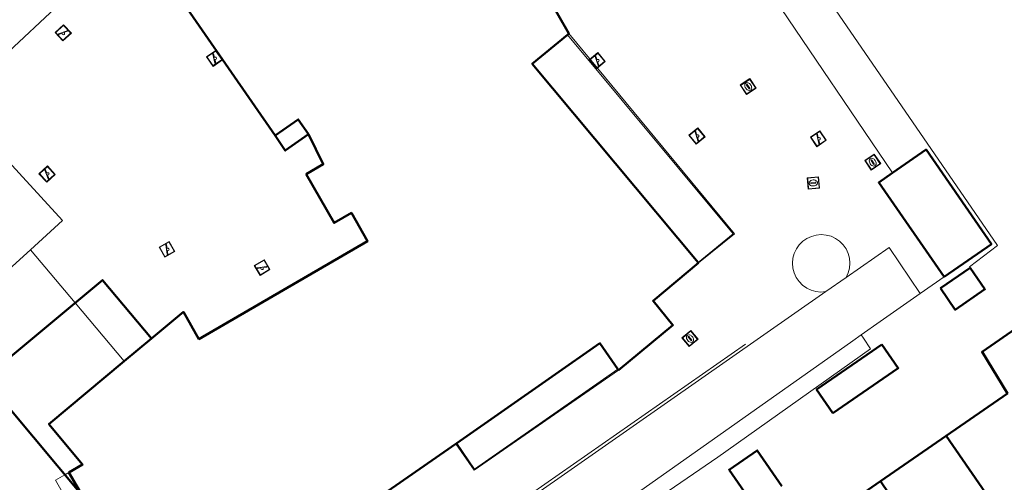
# Model space of a CAD drawing. Header units: metres. Extents: x 94279 to 96109, y 461866 to 463040.
# Tile 33 of 175: x 94731 to 94816, y 462814 to 462854. Entities that reach past the tile are written whole.
import ezdxf

# ---------------------------------------------------------------- set-up
doc = ezdxf.new("R2010")
doc.units = ezdxf.units.M
doc.layers.get('0').update_dxf_attribs({"linetype": 'CONTINUOUS'})
for name, color, linetype, lineweight in [('B_BEBOUWINGSGRENS_0', 132, 'CONTINUOUS', 50), ('B_OVERBOUWLIJN_LIJN_1', 132, 'CONTINUOUS', 50), ('B_TUSSENMUUR_0', 132, 'CONTINUOUS', 50), ('G_GRENS_ALGEMEEN_0', 251, 'CONTINUOUS', 13), ('Q_FIETSENREK_LIJN_0', 251, 'CONTINUOUS', 13), ('Q_INSPECTIE_OF_RIOOLPUT_0', 251, 'CONTINUOUS', 13), ('Q_KOLK_0', 251, 'CONTINUOUS', 13), ('Q_SPEELVOORZIENING_0', 251, 'CONTINUOUS', 13), ('T_HEK_0', 251, 'CONTINUOUS', 13), ('T_HEK_LIJN_0', 251, 'CONTINUOUS', 13), ('V_WEGGRENS_0', 251, 'CONTINUOUS', 13)]:
    doc.layers.add(name, color=color, linetype=linetype, lineweight=lineweight)

# ---------------------------------------------------------------- blocks, each defined once
blk = doc.blocks.new('Q_KOLK')
blk.add_lwpolyline([(-0.5, 0.5), (0.5, 0.5), (0.5, -0.5), (-0.5, -0.5)], close=True)
for points in [[(-0.442, 0.464), (0.438, 0.464, -0.414214), (0.459, 0.442), (0.459, -0.437, -0.414214), (0.438, -0.459), (-0.442, -0.459, -0.414214), (-0.463, -0.437), (-0.463, 0.442, -0.414214), (-0.442, 0.464)], [(-0.345, 0.105, 0.380426), (-0.276, -0.18)], [(-0.008, 0.266, 0.240218), (-0.345, 0.105)], [(-0.194, 0.045, 0.853344), (-0.194, -0.032)], [(0.331, 0.111, 0.240191), (-0.008, 0.266)], [(0.185, -0.032, 0.849746), (0.185, 0.045)], [(0.267, -0.176, 0.380426), (0.331, 0.111)], [(-0.276, -0.18, 0.148452), (0.012, -0.257)], [(0.012, -0.257, 0.131742), (0.267, -0.176)]]:
    blk.add_lwpolyline(points, format="xyb")
for points in [[(-0.194, 0.045), (0.185, 0.045)], [(0.185, -0.032), (-0.194, -0.032)]]:
    blk.add_lwpolyline(points)
blk = doc.blocks.new('Q_INSPECTIE_OF_RIOOLPUT')
blk.add_lwpolyline([(-0.5, 0.5), (0.5, 0.5), (0.5, -0.5), (-0.5, -0.5)], close=True)
for points in [[(-0.442, 0.464), (0.438, 0.464, -0.414214), (0.459, 0.442), (0.459, -0.437, -0.414214), (0.438, -0.459), (-0.442, -0.459, -0.414214), (-0.463, -0.437), (-0.463, 0.442), (-0.463, 0.444), (-0.463, 0.446), (-0.463, 0.448), (-0.462, 0.45), (-0.461, 0.451), (-0.46, 0.453), (-0.459, 0.455), (-0.458, 0.456), (-0.457, 0.457), (-0.456, 0.459), (-0.454, 0.46), (-0.453, 0.461), (-0.451, 0.462), (-0.449, 0.462), (-0.447, 0.463), (-0.446, 0.463), (-0.444, 0.464), (-0.442, 0.464)], [(-0.345, 0.105, 0.380426), (-0.276, -0.18)], [(-0.008, 0.266, 0.240218), (-0.345, 0.105)], [(-0.194, 0.045, 0.853344), (-0.194, -0.032)], [(0.331, 0.111, 0.240191), (-0.008, 0.266)], [(0.185, -0.032, 0.849746), (0.185, 0.045)], [(0.267, -0.176, 0.380426), (0.331, 0.111)], [(-0.276, -0.18, 0.148452), (0.012, -0.257)], [(0.012, -0.257, 0.131742), (0.267, -0.176)]]:
    blk.add_lwpolyline(points, format="xyb")
for points in [[(-0.194, 0.045), (0.185, 0.045)], [(0.185, -0.032), (-0.194, -0.032)]]:
    blk.add_lwpolyline(points)
blk = doc.blocks.new('Q_SPEELVOORZIENING')
blk.add_lwpolyline([(-0.5, 0.5), (0.5, 0.5), (0.5, -0.5), (-0.5, -0.5)], close=True)
for points in [[(-0.442, 0.464), (0.438, 0.464, -0.414214), (0.459, 0.442), (0.459, -0.437, -0.414214), (0.438, -0.459), (-0.442, -0.459, -0.414214), (-0.463, -0.437), (-0.463, 0.442), (-0.463, 0.444), (-0.463, 0.446), (-0.463, 0.448), (-0.462, 0.45), (-0.461, 0.451), (-0.46, 0.453), (-0.459, 0.455), (-0.458, 0.456), (-0.457, 0.457), (-0.456, 0.459), (-0.454, 0.46), (-0.453, 0.461), (-0.451, 0.462), (-0.449, 0.462), (-0.447, 0.463), (-0.446, 0.463), (-0.444, 0.464), (-0.442, 0.464)], [(-0.363, 0.198, 1.168313), (-0.386, 0.141)], [(-0.087, 0.021, 0.778987), (-0.04, -0.167)], [(-0.04, -0.167, 0.508825), (0.056, -0.036)], [(0.355, -0.156, 1.031322), (0.378, -0.1)]]:
    blk.add_lwpolyline(points, format="xyb")
for points in [[(-0.386, 0.141), (-0.087, 0.021)], [(-0.363, 0.198), (0.378, -0.1)], [(0.056, -0.036), (0.355, -0.156)]]:
    blk.add_lwpolyline(points)

msp = doc.modelspace()

# ---------------------------------------------------------------- linework, layer by layer
at = {"layer": 'B_BEBOUWINGSGRENS_0'}
for p, q in [((94778.176, 462853.163), (94778.312, 462853.274)), ((94789.599, 462833.297), (94789.563, 462833.341)), ((94782.573, 462824.047), (94782.637, 462823.959)), ((94811.132, 462818.259), (94805.414, 462814.309)), ((94768.489, 462817.568), (94768.556, 462817.622)), ((94805.414, 462814.309), (94799.8, 462810.43))]:
    msp.add_line(p, q, dxfattribs=at)
for points in [[(94742.358, 462859.457), (94752.757, 462844.397), (94754.773, 462845.79), (94755.659, 462844.506), (94756.944, 462841.888), (94755.444, 462841.033)], [(94778.312, 462853.274), (94776.503, 462856.418), (94780.623, 462858.788)], [(94789.563, 462833.341), (94775.129, 462850.633), (94778.176, 462853.163)], [(94810.969, 462832.101), (94815.061, 462834.94), (94809.389, 462843.164), (94806.462, 462841.145)], [(94755.444, 462841.033), (94757.882, 462836.785), (94759.391, 462837.651), (94760.794, 462835.206), (94746.126, 462826.672), (94744.784, 462829.037), (94742, 462826.719), (94739.639, 462824.747)], [(94806.462, 462841.145), (94805.272, 462840.312), (94810.969, 462832.101)], [(94782.637, 462823.959), (94787.357, 462827.896), (94785.63, 462829.999), (94789.599, 462833.297)], [(94810.638, 462831.096), (94811.925, 462829.23), (94814.501, 462831.006), (94813.214, 462832.872), (94810.638, 462831.096)], [(94820.28, 462823.564), (94817.56, 462827.84), (94814.25, 462825.55), (94816.46, 462821.94), (94811.132, 462818.259)], [(94768.556, 462817.622), (94781.015, 462826.306), (94782.573, 462824.047)], [(94805.545, 462826.202), (94799.858, 462822.269), (94801.279, 462820.215)], [(94801.279, 462820.215), (94806.966, 462824.148), (94805.545, 462826.202)], [(94739.639, 462824.747), (94733.078, 462819.268), (94736.005, 462815.748), (94734.818, 462815.06)], [(94757.511, 462805.222), (94757.603, 462805.301), (94755.112, 462808.245), (94756.607, 462809.303), (94768.489, 462817.568)], [(94796.843, 462813.883), (94794.702, 462816.982), (94792.253, 462815.294), (94794.396, 462812.192)], [(94734.818, 462815.06), (94736.001, 462813.018), (94736.407, 462812.317)]]:
    msp.add_lwpolyline(points, dxfattribs=at)
at = {"layer": 'B_OVERBOUWLIJN_LIJN_1'}
for points in [[(94755.659, 462844.506), (94753.63, 462843.081), (94752.757, 462844.397)], [(94736.001, 462813.018), (94727.452, 462823.254), (94737.746, 462831.806), (94742, 462826.719)]]:
    msp.add_lwpolyline(points, dxfattribs=at)
at = {"layer": 'B_TUSSENMUUR_0'}
for p, q in [((94811.132, 462818.259), (94817.725, 462808.709)), ((94811.971, 462804.735), (94805.414, 462814.309))]:
    msp.add_line(p, q, dxfattribs=at)
at = {"layer": 'G_GRENS_ALGEMEEN_0'}
for p, q in [((94740.604, 462861.99), (94722.525, 462845.132)), ((94802.438, 462832.033), (94800.671, 462830.8))]:
    msp.add_line(p, q, dxfattribs=at)
msp.add_lwpolyline([(94726.679, 462845.244), (94734.267, 462836.995), (94731.475, 462834.445)], dxfattribs=at)
at = {"layer": 'Q_FIETSENREK_LIJN_0'}
msp.add_line((94793.679, 462826.216), (94772.758, 462811.642), dxfattribs=at)
at = {"layer": 'T_HEK_0'}
for p, q in [((94810.969, 462832.101), (94808.873, 462830.634)), ((94803.746, 462827.03), (94803.004, 462826.509)), ((94803.004, 462826.509), (94775.676, 462807.244))]:
    msp.add_line(p, q, dxfattribs=at)
msp.add_lwpolyline([(94808.873, 462830.634), (94805.402, 462828.195), (94803.746, 462827.03)], dxfattribs=at)
at = {"layer": 'T_HEK_LIJN_0'}
for points in [[(94813.162, 462832.967), (94815.585, 462834.829), (94793.854, 462866.491)], [(94789.563, 462833.341), (94792.615, 462835.831), (94778.176, 462853.163)], [(94768.556, 462817.622), (94770.112, 462815.356), (94782.573, 462824.047)]]:
    msp.add_lwpolyline(points, dxfattribs=at)
at = {"layer": 'V_WEGGRENS_0'}
for p, q in [((94790.604, 462864.601), (94806.462, 462841.145)), ((94736.407, 462812.317), (94734.818, 462815.06))]:
    msp.add_line(p, q, dxfattribs=at)
for points in [[(94789.599, 462833.297), (94792.721, 462835.832), (94778.312, 462853.274)], [(94724.259, 462843.006), (94721.725, 462840.627), (94729.267, 462832.444), (94731.475, 462834.445)], [(94802.438, 462832.033), (94802.619, 462832.428), (94802.728, 462832.848), (94802.763, 462833.28), (94802.723, 462833.713), (94802.608, 462834.131), (94802.423, 462834.524), (94802.173, 462834.879), (94801.865, 462835.185), (94801.509, 462835.433), (94801.115, 462835.615), (94800.695, 462835.727), (94800.263, 462835.764), (94799.831, 462835.727), (94799.411, 462835.614), (94799.018, 462835.431), (94798.662, 462835.183), (94798.354, 462834.877), (94798.104, 462834.522), (94797.919, 462834.129), (94797.805, 462833.71), (94797.765, 462833.278), (94797.801, 462832.845), (94797.911, 462832.425), (94798.092, 462832.031), (94798.338, 462831.673), (94798.643, 462831.364), (94798.996, 462831.112), (94799.388, 462830.925), (94799.806, 462830.809), (94800.238, 462830.767), (94800.671, 462830.8)], [(94808.873, 462830.634), (94806.157, 462834.63), (94802.438, 462832.033)], [(94731.475, 462834.445), (94735.363, 462829.826), (94739.639, 462824.747)], [(94800.671, 462830.8), (94772.828, 462811.36), (94774.13, 462809.453)], [(94803.746, 462827.03), (94803.952, 462826.737), (94804.559, 462825.822), (94791.278, 462816.403), (94782.7, 462810.52), (94774.553, 462804.635), (94760.6, 462794.71)], [(94768.489, 462817.568), (94770.085, 462815.268), (94782.637, 462823.959)], [(94734.818, 462815.06), (94734.463, 462814.859), (94733.653, 462814.401)], [(94733.653, 462814.401), (94735.246, 462811.618), (94736.104, 462812.12)]]:
    msp.add_lwpolyline(points, dxfattribs=at)

# ---------------------------------------------------------------- block references
at = {"layer": 'Q_INSPECTIE_OF_RIOOLPUT_0', "rotation": 124.0616171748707}
msp.add_blockref('Q_INSPECTIE_OF_RIOOLPUT', (94804.74, 462842.075), dxfattribs=at)
at = {"layer": 'Q_KOLK_0'}
for p, rotation in [((94793.907, 462848.652), 124.0616171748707), ((94799.582, 462840.255), 4.895330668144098), ((94788.847, 462826.719), 129.3931068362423)]:
    msp.add_blockref('Q_KOLK', p, dxfattribs=dict(at, rotation=rotation))
at = {"layer": 'Q_SPEELVOORZIENING_0'}
for p, rotation in [((94734.323, 462853.33), 42.99840612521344), ((94747.481, 462851.105), 124.6252591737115), ((94780.772, 462850.897), 129.5604319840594), ((94789.447, 462844.343), 129.5604319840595), ((94800.008, 462844.108), 124.0616171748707), ((94732.918, 462841.034), 132.6099929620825), ((94743.35, 462834.483), 119.572390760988), ((94751.626, 462832.897), 30.19130460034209)]:
    msp.add_blockref('Q_SPEELVOORZIENING', p, dxfattribs=dict(at, rotation=rotation))

doc.saveas('drawing.dxf')
